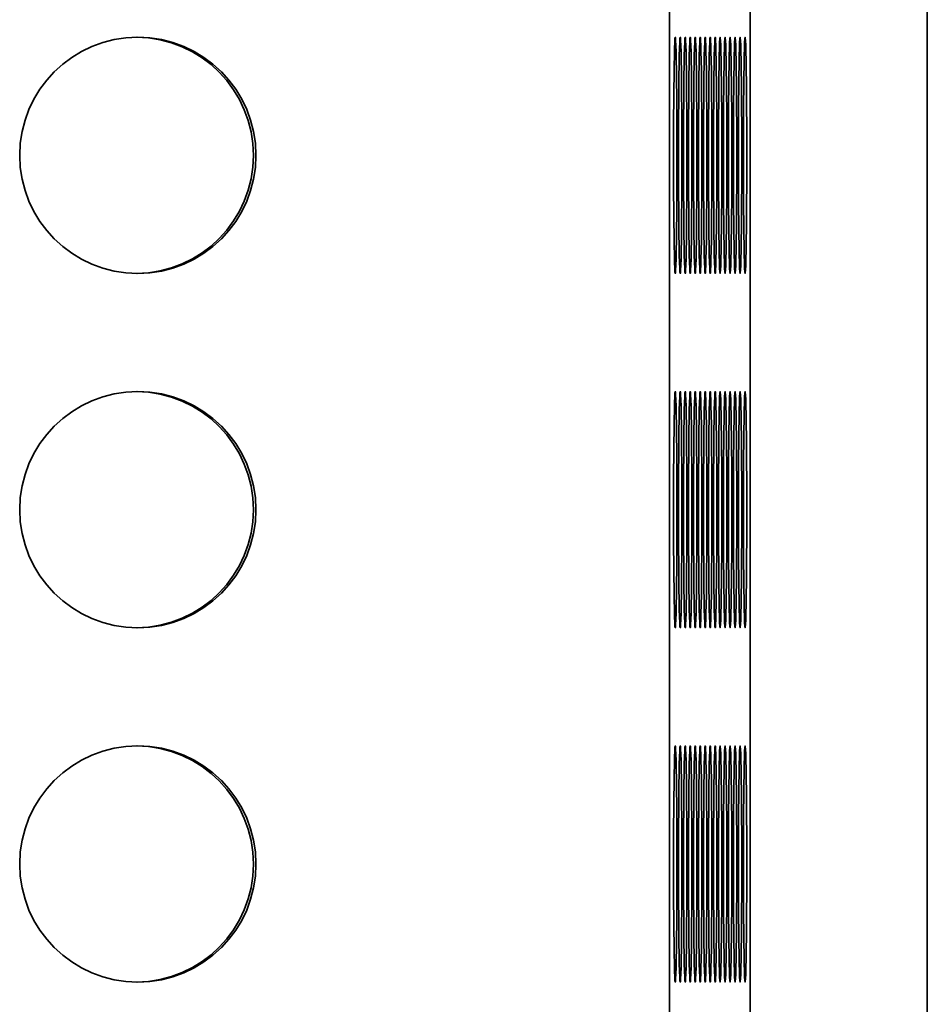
# Model space of a CAD drawing. Header units: millimetres. Extents: x 2945 to 26725, y -1082 to 16127.
# Tile 66 of 151: x 12357 to 12510, y 6736 to 6902. Entities that reach past the tile are written whole.
import ezdxf

# ---------------------------------------------------------------- set-up
doc = ezdxf.new("R2010")
doc.units = ezdxf.units.MM
doc.layers.add('几何体', color=7, linetype='Continuous', lineweight=35)

msp = doc.modelspace()

# ---------------------------------------------------------------- linework, layer by layer
at = {"layer": '几何体'}
for p, q in [((12466.751, 5259.352), (12466.751, 7659.352)), ((12480.412, 5259.352), (12480.412, 7659.352)), ((12510.409, 5259.352), (12510.409, 7659.352))]:
    msp.add_line(p, q, dxfattribs=at)
for points in [[(12468.019, 6879.352), (12468.016, 6882.017), (12468.009, 6884.635), (12467.996, 6887.159), (12467.979, 6889.544), (12467.958, 6891.747), (12467.933, 6893.728), (12467.904, 6895.453), (12467.872, 6896.891), (12467.838, 6898.015), (12467.802, 6898.807), (12467.765, 6899.251), (12467.728, 6899.34), (12467.69, 6899.073), (12467.653, 6898.454), (12467.618, 6897.493), (12467.585, 6896.209), (12467.555, 6894.625), (12467.528, 6892.767), (12467.505, 6890.67), (12467.486, 6888.372), (12467.471, 6885.912), (12467.461, 6883.335), (12467.456, 6880.687), (12467.456, 6878.016), (12467.461, 6875.368), (12467.471, 6872.791), (12467.486, 6870.331), (12467.505, 6868.033), (12467.528, 6865.936), (12467.555, 6864.078), (12467.585, 6862.494), (12467.618, 6861.21), (12467.653, 6860.249), (12467.69, 6859.63), (12467.728, 6859.363), (12467.765, 6859.452), (12467.802, 6859.896), (12467.838, 6860.688), (12467.872, 6861.813), (12467.904, 6863.25), (12467.933, 6864.975), (12467.958, 6866.957), (12467.979, 6869.159), (12467.996, 6871.544), (12468.009, 6874.068), (12468.016, 6876.686), (12468.019, 6879.352)], [(12468.864, 6879.352), (12468.861, 6882.017), (12468.854, 6884.635), (12468.841, 6887.159), (12468.824, 6889.544), (12468.803, 6891.747), (12468.778, 6893.728), (12468.749, 6895.453), (12468.717, 6896.891), (12468.683, 6898.015), (12468.647, 6898.807), (12468.61, 6899.251), (12468.573, 6899.34), (12468.535, 6899.073), (12468.498, 6898.454), (12468.463, 6897.493), (12468.43, 6896.209), (12468.4, 6894.625), (12468.373, 6892.767), (12468.35, 6890.67), (12468.331, 6888.372), (12468.316, 6885.912), (12468.306, 6883.335), (12468.301, 6880.687), (12468.301, 6878.016), (12468.306, 6875.368), (12468.316, 6872.791), (12468.331, 6870.331), (12468.35, 6868.033), (12468.373, 6865.936), (12468.4, 6864.078), (12468.43, 6862.494), (12468.463, 6861.21), (12468.498, 6860.249), (12468.535, 6859.63), (12468.573, 6859.363), (12468.61, 6859.452), (12468.647, 6859.896), (12468.683, 6860.688), (12468.717, 6861.813), (12468.749, 6863.25), (12468.778, 6864.975), (12468.803, 6866.957), (12468.824, 6869.159), (12468.841, 6871.544), (12468.854, 6874.068), (12468.861, 6876.686), (12468.864, 6879.352)], [(12469.709, 6879.352), (12469.706, 6882.017), (12469.699, 6884.635), (12469.686, 6887.159), (12469.669, 6889.544), (12469.648, 6891.747), (12469.623, 6893.728), (12469.594, 6895.453), (12469.562, 6896.891), (12469.528, 6898.015), (12469.492, 6898.807), (12469.455, 6899.251), (12469.418, 6899.34), (12469.38, 6899.073), (12469.343, 6898.454), (12469.308, 6897.493), (12469.275, 6896.209), (12469.245, 6894.625), (12469.218, 6892.767), (12469.195, 6890.67), (12469.176, 6888.372), (12469.161, 6885.912), (12469.151, 6883.335), (12469.146, 6880.687), (12469.146, 6878.016), (12469.151, 6875.368), (12469.161, 6872.791), (12469.176, 6870.331), (12469.195, 6868.033), (12469.218, 6865.936), (12469.245, 6864.078), (12469.275, 6862.494), (12469.308, 6861.21), (12469.343, 6860.249), (12469.38, 6859.63), (12469.418, 6859.363), (12469.455, 6859.452), (12469.492, 6859.896), (12469.528, 6860.688), (12469.562, 6861.813), (12469.594, 6863.25), (12469.623, 6864.975), (12469.648, 6866.957), (12469.669, 6869.159), (12469.686, 6871.544), (12469.699, 6874.068), (12469.706, 6876.686), (12469.709, 6879.352)], [(12470.554, 6879.352), (12470.551, 6882.017), (12470.544, 6884.635), (12470.531, 6887.159), (12470.514, 6889.544), (12470.493, 6891.747), (12470.468, 6893.728), (12470.439, 6895.453), (12470.407, 6896.891), (12470.373, 6898.015), (12470.337, 6898.807), (12470.3, 6899.251), (12470.263, 6899.34), (12470.225, 6899.073), (12470.188, 6898.454), (12470.153, 6897.493), (12470.12, 6896.209), (12470.09, 6894.625), (12470.063, 6892.767), (12470.04, 6890.67), (12470.021, 6888.372), (12470.006, 6885.912), (12469.996, 6883.335), (12469.991, 6880.687), (12469.991, 6878.016), (12469.996, 6875.368), (12470.006, 6872.791), (12470.021, 6870.331), (12470.04, 6868.033), (12470.063, 6865.936), (12470.09, 6864.078), (12470.12, 6862.494), (12470.153, 6861.21), (12470.188, 6860.249), (12470.225, 6859.63), (12470.263, 6859.363), (12470.3, 6859.452), (12470.337, 6859.896), (12470.373, 6860.688), (12470.407, 6861.813), (12470.439, 6863.25), (12470.468, 6864.975), (12470.493, 6866.957), (12470.514, 6869.159), (12470.531, 6871.544), (12470.544, 6874.068), (12470.551, 6876.686), (12470.554, 6879.352)], [(12471.399, 6879.352), (12471.396, 6882.017), (12471.389, 6884.635), (12471.376, 6887.159), (12471.359, 6889.544), (12471.338, 6891.747), (12471.313, 6893.728), (12471.284, 6895.453), (12471.252, 6896.891), (12471.218, 6898.015), (12471.182, 6898.807), (12471.145, 6899.251), (12471.107, 6899.34), (12471.07, 6899.073), (12471.033, 6898.454), (12470.998, 6897.493), (12470.965, 6896.209), (12470.935, 6894.625), (12470.908, 6892.767), (12470.885, 6890.67), (12470.866, 6888.372), (12470.851, 6885.912), (12470.841, 6883.335), (12470.836, 6880.687), (12470.836, 6878.016), (12470.841, 6875.368), (12470.851, 6872.791), (12470.866, 6870.331), (12470.885, 6868.033), (12470.908, 6865.936), (12470.935, 6864.078), (12470.965, 6862.494), (12470.998, 6861.21), (12471.033, 6860.249), (12471.07, 6859.63), (12471.107, 6859.363), (12471.145, 6859.452), (12471.182, 6859.896), (12471.218, 6860.688), (12471.252, 6861.813), (12471.284, 6863.25), (12471.313, 6864.975), (12471.338, 6866.957), (12471.359, 6869.159), (12471.376, 6871.544), (12471.389, 6874.068), (12471.396, 6876.686), (12471.399, 6879.352)], [(12472.244, 6879.352), (12472.241, 6882.017), (12472.234, 6884.635), (12472.221, 6887.159), (12472.204, 6889.544), (12472.183, 6891.747), (12472.158, 6893.728), (12472.129, 6895.453), (12472.097, 6896.891), (12472.063, 6898.015), (12472.027, 6898.807), (12471.99, 6899.251), (12471.952, 6899.34), (12471.915, 6899.073), (12471.878, 6898.454), (12471.843, 6897.493), (12471.81, 6896.209), (12471.78, 6894.625), (12471.753, 6892.767), (12471.73, 6890.67), (12471.711, 6888.372), (12471.696, 6885.912), (12471.686, 6883.335), (12471.681, 6880.687), (12471.681, 6878.016), (12471.686, 6875.368), (12471.696, 6872.791), (12471.711, 6870.331), (12471.73, 6868.033), (12471.753, 6865.936), (12471.78, 6864.078), (12471.81, 6862.494), (12471.843, 6861.21), (12471.878, 6860.249), (12471.915, 6859.63), (12471.952, 6859.363), (12471.99, 6859.452), (12472.027, 6859.896), (12472.063, 6860.688), (12472.097, 6861.813), (12472.129, 6863.25), (12472.158, 6864.975), (12472.183, 6866.957), (12472.204, 6869.159), (12472.221, 6871.544), (12472.234, 6874.068), (12472.241, 6876.686), (12472.244, 6879.352)], [(12473.089, 6879.352), (12473.086, 6882.017), (12473.079, 6884.635), (12473.066, 6887.159), (12473.049, 6889.544), (12473.028, 6891.747), (12473.003, 6893.728), (12472.974, 6895.453), (12472.942, 6896.891), (12472.908, 6898.015), (12472.872, 6898.807), (12472.835, 6899.251), (12472.797, 6899.34), (12472.76, 6899.073), (12472.723, 6898.454), (12472.688, 6897.493), (12472.655, 6896.209), (12472.625, 6894.625), (12472.598, 6892.767), (12472.575, 6890.67), (12472.556, 6888.372), (12472.541, 6885.912), (12472.531, 6883.335), (12472.526, 6880.687), (12472.526, 6878.016), (12472.531, 6875.368), (12472.541, 6872.791), (12472.556, 6870.331), (12472.575, 6868.033), (12472.598, 6865.936), (12472.625, 6864.078), (12472.655, 6862.494), (12472.688, 6861.21), (12472.723, 6860.249), (12472.76, 6859.63), (12472.797, 6859.363), (12472.835, 6859.452), (12472.872, 6859.896), (12472.908, 6860.688), (12472.942, 6861.813), (12472.974, 6863.25), (12473.003, 6864.975), (12473.028, 6866.957), (12473.049, 6869.159), (12473.066, 6871.544), (12473.079, 6874.068), (12473.086, 6876.686), (12473.089, 6879.352)], [(12473.934, 6879.352), (12473.931, 6882.017), (12473.924, 6884.635), (12473.911, 6887.159), (12473.894, 6889.544), (12473.873, 6891.747), (12473.848, 6893.728), (12473.819, 6895.453), (12473.787, 6896.891), (12473.753, 6898.015), (12473.717, 6898.807), (12473.68, 6899.251), (12473.642, 6899.34), (12473.605, 6899.073), (12473.568, 6898.454), (12473.533, 6897.493), (12473.5, 6896.209), (12473.47, 6894.625), (12473.443, 6892.767), (12473.42, 6890.67), (12473.401, 6888.372), (12473.386, 6885.912), (12473.376, 6883.335), (12473.371, 6880.687), (12473.371, 6878.016), (12473.376, 6875.368), (12473.386, 6872.791), (12473.401, 6870.331), (12473.42, 6868.033), (12473.443, 6865.936), (12473.47, 6864.078), (12473.5, 6862.494), (12473.533, 6861.21), (12473.568, 6860.249), (12473.605, 6859.63), (12473.642, 6859.363), (12473.68, 6859.452), (12473.717, 6859.896), (12473.753, 6860.688), (12473.787, 6861.813), (12473.819, 6863.25), (12473.848, 6864.975), (12473.873, 6866.957), (12473.894, 6869.159), (12473.911, 6871.544), (12473.924, 6874.068), (12473.931, 6876.686), (12473.934, 6879.352)], [(12474.779, 6879.352), (12474.776, 6882.017), (12474.769, 6884.635), (12474.756, 6887.159), (12474.739, 6889.544), (12474.718, 6891.747), (12474.693, 6893.728), (12474.664, 6895.453), (12474.632, 6896.891), (12474.598, 6898.015), (12474.562, 6898.807), (12474.525, 6899.251), (12474.487, 6899.34), (12474.45, 6899.073), (12474.413, 6898.454), (12474.378, 6897.493), (12474.345, 6896.209), (12474.315, 6894.625), (12474.288, 6892.767), (12474.265, 6890.67), (12474.246, 6888.372), (12474.231, 6885.912), (12474.221, 6883.335), (12474.216, 6880.687), (12474.216, 6878.016), (12474.221, 6875.368), (12474.231, 6872.791), (12474.246, 6870.331), (12474.265, 6868.033), (12474.288, 6865.936), (12474.315, 6864.078), (12474.345, 6862.494), (12474.378, 6861.21), (12474.413, 6860.249), (12474.45, 6859.63), (12474.487, 6859.363), (12474.525, 6859.452), (12474.562, 6859.896), (12474.598, 6860.688), (12474.632, 6861.813), (12474.664, 6863.25), (12474.693, 6864.975), (12474.718, 6866.957), (12474.739, 6869.159), (12474.756, 6871.544), (12474.769, 6874.068), (12474.776, 6876.686), (12474.779, 6879.352)], [(12475.624, 6879.352), (12475.621, 6882.017), (12475.614, 6884.635), (12475.601, 6887.159), (12475.584, 6889.544), (12475.563, 6891.747), (12475.538, 6893.728), (12475.509, 6895.453), (12475.477, 6896.891), (12475.443, 6898.015), (12475.407, 6898.807), (12475.37, 6899.251), (12475.332, 6899.34), (12475.295, 6899.073), (12475.258, 6898.454), (12475.223, 6897.493), (12475.19, 6896.209), (12475.16, 6894.625), (12475.133, 6892.767), (12475.11, 6890.67), (12475.09, 6888.372), (12475.076, 6885.912), (12475.066, 6883.335), (12475.061, 6880.687), (12475.061, 6878.016), (12475.066, 6875.368), (12475.076, 6872.791), (12475.09, 6870.331), (12475.11, 6868.033), (12475.133, 6865.936), (12475.16, 6864.078), (12475.19, 6862.494), (12475.223, 6861.21), (12475.258, 6860.249), (12475.295, 6859.63), (12475.332, 6859.363), (12475.37, 6859.452), (12475.407, 6859.896), (12475.443, 6860.688), (12475.477, 6861.813), (12475.509, 6863.25), (12475.538, 6864.975), (12475.563, 6866.957), (12475.584, 6869.159), (12475.601, 6871.544), (12475.614, 6874.068), (12475.621, 6876.686), (12475.624, 6879.352)], [(12476.469, 6879.352), (12476.466, 6882.017), (12476.459, 6884.635), (12476.446, 6887.159), (12476.429, 6889.544), (12476.408, 6891.747), (12476.383, 6893.728), (12476.354, 6895.453), (12476.322, 6896.891), (12476.288, 6898.015), (12476.252, 6898.807), (12476.215, 6899.251), (12476.177, 6899.34), (12476.14, 6899.073), (12476.103, 6898.454), (12476.068, 6897.493), (12476.035, 6896.209), (12476.005, 6894.625), (12475.978, 6892.767), (12475.955, 6890.67), (12475.935, 6888.372), (12475.921, 6885.912), (12475.911, 6883.335), (12475.906, 6880.687), (12475.906, 6878.016), (12475.911, 6875.368), (12475.921, 6872.791), (12475.935, 6870.331), (12475.955, 6868.033), (12475.978, 6865.936), (12476.005, 6864.078), (12476.035, 6862.494), (12476.068, 6861.21), (12476.103, 6860.249), (12476.14, 6859.63), (12476.177, 6859.363), (12476.215, 6859.452), (12476.252, 6859.896), (12476.288, 6860.688), (12476.322, 6861.813), (12476.354, 6863.25), (12476.383, 6864.975), (12476.408, 6866.957), (12476.429, 6869.159), (12476.446, 6871.544), (12476.459, 6874.068), (12476.466, 6876.686), (12476.469, 6879.352)], [(12477.314, 6879.352), (12477.311, 6882.017), (12477.304, 6884.635), (12477.291, 6887.159), (12477.274, 6889.544), (12477.253, 6891.747), (12477.228, 6893.728), (12477.199, 6895.453), (12477.167, 6896.891), (12477.133, 6898.015), (12477.097, 6898.807), (12477.06, 6899.251), (12477.022, 6899.34), (12476.985, 6899.073), (12476.948, 6898.454), (12476.913, 6897.493), (12476.88, 6896.209), (12476.85, 6894.625), (12476.823, 6892.767), (12476.8, 6890.67), (12476.78, 6888.372), (12476.766, 6885.912), (12476.756, 6883.335), (12476.751, 6880.687), (12476.751, 6878.016), (12476.756, 6875.368), (12476.766, 6872.791), (12476.78, 6870.331), (12476.8, 6868.033), (12476.823, 6865.936), (12476.85, 6864.078), (12476.88, 6862.494), (12476.913, 6861.21), (12476.948, 6860.249), (12476.985, 6859.63), (12477.022, 6859.363), (12477.06, 6859.452), (12477.097, 6859.896), (12477.133, 6860.688), (12477.167, 6861.813), (12477.199, 6863.25), (12477.228, 6864.975), (12477.253, 6866.957), (12477.274, 6869.159), (12477.291, 6871.544), (12477.304, 6874.068), (12477.311, 6876.686), (12477.314, 6879.352)], [(12478.159, 6879.352), (12478.156, 6882.017), (12478.149, 6884.635), (12478.136, 6887.159), (12478.119, 6889.544), (12478.098, 6891.747), (12478.073, 6893.728), (12478.044, 6895.453), (12478.012, 6896.891), (12477.978, 6898.015), (12477.942, 6898.807), (12477.905, 6899.251), (12477.867, 6899.34), (12477.83, 6899.073), (12477.793, 6898.454), (12477.758, 6897.493), (12477.725, 6896.209), (12477.695, 6894.625), (12477.668, 6892.767), (12477.645, 6890.67), (12477.625, 6888.372), (12477.611, 6885.912), (12477.601, 6883.335), (12477.596, 6880.687), (12477.596, 6878.016), (12477.601, 6875.368), (12477.611, 6872.791), (12477.625, 6870.331), (12477.645, 6868.033), (12477.668, 6865.936), (12477.695, 6864.078), (12477.725, 6862.494), (12477.758, 6861.21), (12477.793, 6860.249), (12477.83, 6859.63), (12477.867, 6859.363), (12477.905, 6859.452), (12477.942, 6859.896), (12477.978, 6860.688), (12478.012, 6861.813), (12478.044, 6863.25), (12478.073, 6864.975), (12478.098, 6866.957), (12478.119, 6869.159), (12478.136, 6871.544), (12478.149, 6874.068), (12478.156, 6876.686), (12478.159, 6879.352)], [(12479.004, 6879.352), (12479.001, 6882.017), (12478.994, 6884.635), (12478.981, 6887.159), (12478.964, 6889.544), (12478.943, 6891.747), (12478.918, 6893.728), (12478.889, 6895.453), (12478.857, 6896.891), (12478.823, 6898.015), (12478.787, 6898.807), (12478.75, 6899.251), (12478.712, 6899.34), (12478.675, 6899.073), (12478.638, 6898.454), (12478.603, 6897.493), (12478.57, 6896.209), (12478.54, 6894.625), (12478.513, 6892.767), (12478.49, 6890.67), (12478.47, 6888.372), (12478.456, 6885.912), (12478.446, 6883.335), (12478.441, 6880.687), (12478.441, 6878.016), (12478.446, 6875.368), (12478.456, 6872.791), (12478.47, 6870.331), (12478.49, 6868.033), (12478.513, 6865.936), (12478.54, 6864.078), (12478.57, 6862.494), (12478.603, 6861.21), (12478.638, 6860.249), (12478.675, 6859.63), (12478.712, 6859.363), (12478.75, 6859.452), (12478.787, 6859.896), (12478.823, 6860.688), (12478.857, 6861.813), (12478.889, 6863.25), (12478.918, 6864.975), (12478.943, 6866.957), (12478.964, 6869.159), (12478.981, 6871.544), (12478.994, 6874.068), (12479.001, 6876.686), (12479.004, 6879.352)], [(12479.849, 6879.352), (12479.846, 6882.017), (12479.839, 6884.635), (12479.826, 6887.159), (12479.809, 6889.544), (12479.788, 6891.747), (12479.763, 6893.728), (12479.734, 6895.453), (12479.702, 6896.891), (12479.668, 6898.015), (12479.632, 6898.807), (12479.595, 6899.251), (12479.557, 6899.34), (12479.52, 6899.073), (12479.483, 6898.454), (12479.448, 6897.493), (12479.415, 6896.209), (12479.385, 6894.625), (12479.358, 6892.767), (12479.335, 6890.67), (12479.315, 6888.372), (12479.301, 6885.912), (12479.291, 6883.335), (12479.286, 6880.687), (12479.286, 6878.016), (12479.291, 6875.368), (12479.301, 6872.791), (12479.315, 6870.331), (12479.335, 6868.033), (12479.358, 6865.936), (12479.385, 6864.078), (12479.415, 6862.494), (12479.448, 6861.21), (12479.483, 6860.249), (12479.52, 6859.63), (12479.557, 6859.363), (12479.595, 6859.452), (12479.632, 6859.896), (12479.668, 6860.688), (12479.702, 6861.813), (12479.734, 6863.25), (12479.763, 6864.975), (12479.788, 6866.957), (12479.809, 6869.159), (12479.826, 6871.544), (12479.839, 6874.068), (12479.846, 6876.686), (12479.849, 6879.352)], [(12468.019, 6819.352), (12468.016, 6822.017), (12468.009, 6824.635), (12467.996, 6827.159), (12467.979, 6829.544), (12467.958, 6831.747), (12467.933, 6833.728), (12467.904, 6835.453), (12467.872, 6836.891), (12467.838, 6838.015), (12467.802, 6838.807), (12467.765, 6839.251), (12467.728, 6839.34), (12467.69, 6839.073), (12467.653, 6838.454), (12467.618, 6837.493), (12467.585, 6836.209), (12467.555, 6834.625), (12467.528, 6832.767), (12467.505, 6830.67), (12467.486, 6828.372), (12467.471, 6825.912), (12467.461, 6823.335), (12467.456, 6820.687), (12467.456, 6818.016), (12467.461, 6815.368), (12467.471, 6812.791), (12467.486, 6810.331), (12467.505, 6808.033), (12467.528, 6805.936), (12467.555, 6804.078), (12467.585, 6802.494), (12467.618, 6801.21), (12467.653, 6800.249), (12467.69, 6799.63), (12467.728, 6799.363), (12467.765, 6799.452), (12467.802, 6799.896), (12467.838, 6800.688), (12467.872, 6801.813), (12467.904, 6803.25), (12467.933, 6804.975), (12467.958, 6806.957), (12467.979, 6809.159), (12467.996, 6811.544), (12468.009, 6814.068), (12468.016, 6816.686), (12468.019, 6819.352)], [(12468.864, 6819.352), (12468.861, 6822.017), (12468.854, 6824.635), (12468.841, 6827.159), (12468.824, 6829.544), (12468.803, 6831.747), (12468.778, 6833.728), (12468.749, 6835.453), (12468.717, 6836.891), (12468.683, 6838.015), (12468.647, 6838.807), (12468.61, 6839.251), (12468.573, 6839.34), (12468.535, 6839.073), (12468.498, 6838.454), (12468.463, 6837.493), (12468.43, 6836.209), (12468.4, 6834.625), (12468.373, 6832.767), (12468.35, 6830.67), (12468.331, 6828.372), (12468.316, 6825.912), (12468.306, 6823.335), (12468.301, 6820.687), (12468.301, 6818.016), (12468.306, 6815.368), (12468.316, 6812.791), (12468.331, 6810.331), (12468.35, 6808.033), (12468.373, 6805.936), (12468.4, 6804.078), (12468.43, 6802.494), (12468.463, 6801.21), (12468.498, 6800.249), (12468.535, 6799.63), (12468.573, 6799.363), (12468.61, 6799.452), (12468.647, 6799.896), (12468.683, 6800.688), (12468.717, 6801.813), (12468.749, 6803.25), (12468.778, 6804.975), (12468.803, 6806.957), (12468.824, 6809.159), (12468.841, 6811.544), (12468.854, 6814.068), (12468.861, 6816.686), (12468.864, 6819.352)], [(12469.709, 6819.352), (12469.706, 6822.017), (12469.699, 6824.635), (12469.686, 6827.159), (12469.669, 6829.544), (12469.648, 6831.747), (12469.623, 6833.728), (12469.594, 6835.453), (12469.562, 6836.891), (12469.528, 6838.015), (12469.492, 6838.807), (12469.455, 6839.251), (12469.418, 6839.34), (12469.38, 6839.073), (12469.343, 6838.454), (12469.308, 6837.493), (12469.275, 6836.209), (12469.245, 6834.625), (12469.218, 6832.767), (12469.195, 6830.67), (12469.176, 6828.372), (12469.161, 6825.912), (12469.151, 6823.335), (12469.146, 6820.687), (12469.146, 6818.016), (12469.151, 6815.368), (12469.161, 6812.791), (12469.176, 6810.331), (12469.195, 6808.033), (12469.218, 6805.936), (12469.245, 6804.078), (12469.275, 6802.494), (12469.308, 6801.21), (12469.343, 6800.249), (12469.38, 6799.63), (12469.418, 6799.363), (12469.455, 6799.452), (12469.492, 6799.896), (12469.528, 6800.688), (12469.562, 6801.813), (12469.594, 6803.25), (12469.623, 6804.975), (12469.648, 6806.957), (12469.669, 6809.159), (12469.686, 6811.544), (12469.699, 6814.068), (12469.706, 6816.686), (12469.709, 6819.352)], [(12470.554, 6819.352), (12470.551, 6822.017), (12470.544, 6824.635), (12470.531, 6827.159), (12470.514, 6829.544), (12470.493, 6831.747), (12470.468, 6833.728), (12470.439, 6835.453), (12470.407, 6836.891), (12470.373, 6838.015), (12470.337, 6838.807), (12470.3, 6839.251), (12470.263, 6839.34), (12470.225, 6839.073), (12470.188, 6838.454), (12470.153, 6837.493), (12470.12, 6836.209), (12470.09, 6834.625), (12470.063, 6832.767), (12470.04, 6830.67), (12470.021, 6828.372), (12470.006, 6825.912), (12469.996, 6823.335), (12469.991, 6820.687), (12469.991, 6818.016), (12469.996, 6815.368), (12470.006, 6812.791), (12470.021, 6810.331), (12470.04, 6808.033), (12470.063, 6805.936), (12470.09, 6804.078), (12470.12, 6802.494), (12470.153, 6801.21), (12470.188, 6800.249), (12470.225, 6799.63), (12470.263, 6799.363), (12470.3, 6799.452), (12470.337, 6799.896), (12470.373, 6800.688), (12470.407, 6801.813), (12470.439, 6803.25), (12470.468, 6804.975), (12470.493, 6806.957), (12470.514, 6809.159), (12470.531, 6811.544), (12470.544, 6814.068), (12470.551, 6816.686), (12470.554, 6819.352)], [(12471.399, 6819.352), (12471.396, 6822.017), (12471.389, 6824.635), (12471.376, 6827.159), (12471.359, 6829.544), (12471.338, 6831.747), (12471.313, 6833.728), (12471.284, 6835.453), (12471.252, 6836.891), (12471.218, 6838.015), (12471.182, 6838.807), (12471.145, 6839.251), (12471.107, 6839.34), (12471.07, 6839.073), (12471.033, 6838.454), (12470.998, 6837.493), (12470.965, 6836.209), (12470.935, 6834.625), (12470.908, 6832.767), (12470.885, 6830.67), (12470.866, 6828.372), (12470.851, 6825.912), (12470.841, 6823.335), (12470.836, 6820.687), (12470.836, 6818.016), (12470.841, 6815.368), (12470.851, 6812.791), (12470.866, 6810.331), (12470.885, 6808.033), (12470.908, 6805.936), (12470.935, 6804.078), (12470.965, 6802.494), (12470.998, 6801.21), (12471.033, 6800.249), (12471.07, 6799.63), (12471.107, 6799.363), (12471.145, 6799.452), (12471.182, 6799.896), (12471.218, 6800.688), (12471.252, 6801.813), (12471.284, 6803.25), (12471.313, 6804.975), (12471.338, 6806.957), (12471.359, 6809.159), (12471.376, 6811.544), (12471.389, 6814.068), (12471.396, 6816.686), (12471.399, 6819.352)], [(12472.244, 6819.352), (12472.241, 6822.017), (12472.234, 6824.635), (12472.221, 6827.159), (12472.204, 6829.544), (12472.183, 6831.747), (12472.158, 6833.728), (12472.129, 6835.453), (12472.097, 6836.891), (12472.063, 6838.015), (12472.027, 6838.807), (12471.99, 6839.251), (12471.952, 6839.34), (12471.915, 6839.073), (12471.878, 6838.454), (12471.843, 6837.493), (12471.81, 6836.209), (12471.78, 6834.625), (12471.753, 6832.767), (12471.73, 6830.67), (12471.711, 6828.372), (12471.696, 6825.912), (12471.686, 6823.335), (12471.681, 6820.687), (12471.681, 6818.016), (12471.686, 6815.368), (12471.696, 6812.791), (12471.711, 6810.331), (12471.73, 6808.033), (12471.753, 6805.936), (12471.78, 6804.078), (12471.81, 6802.494), (12471.843, 6801.21), (12471.878, 6800.249), (12471.915, 6799.63), (12471.952, 6799.363), (12471.99, 6799.452), (12472.027, 6799.896), (12472.063, 6800.688), (12472.097, 6801.813), (12472.129, 6803.25), (12472.158, 6804.975), (12472.183, 6806.957), (12472.204, 6809.159), (12472.221, 6811.544), (12472.234, 6814.068), (12472.241, 6816.686), (12472.244, 6819.352)], [(12473.089, 6819.352), (12473.086, 6822.017), (12473.079, 6824.635), (12473.066, 6827.159), (12473.049, 6829.544), (12473.028, 6831.747), (12473.003, 6833.728), (12472.974, 6835.453), (12472.942, 6836.891), (12472.908, 6838.015), (12472.872, 6838.807), (12472.835, 6839.251), (12472.797, 6839.34), (12472.76, 6839.073), (12472.723, 6838.454), (12472.688, 6837.493), (12472.655, 6836.209), (12472.625, 6834.625), (12472.598, 6832.767), (12472.575, 6830.67), (12472.556, 6828.372), (12472.541, 6825.912), (12472.531, 6823.335), (12472.526, 6820.687), (12472.526, 6818.016), (12472.531, 6815.368), (12472.541, 6812.791), (12472.556, 6810.331), (12472.575, 6808.033), (12472.598, 6805.936), (12472.625, 6804.078), (12472.655, 6802.494), (12472.688, 6801.21), (12472.723, 6800.249), (12472.76, 6799.63), (12472.797, 6799.363), (12472.835, 6799.452), (12472.872, 6799.896), (12472.908, 6800.688), (12472.942, 6801.813), (12472.974, 6803.25), (12473.003, 6804.975), (12473.028, 6806.957), (12473.049, 6809.159), (12473.066, 6811.544), (12473.079, 6814.068), (12473.086, 6816.686), (12473.089, 6819.352)], [(12473.934, 6819.352), (12473.931, 6822.017), (12473.924, 6824.635), (12473.911, 6827.159), (12473.894, 6829.544), (12473.873, 6831.747), (12473.848, 6833.728), (12473.819, 6835.453), (12473.787, 6836.891), (12473.753, 6838.015), (12473.717, 6838.807), (12473.68, 6839.251), (12473.642, 6839.34), (12473.605, 6839.073), (12473.568, 6838.454), (12473.533, 6837.493), (12473.5, 6836.209), (12473.47, 6834.625), (12473.443, 6832.767), (12473.42, 6830.67), (12473.401, 6828.372), (12473.386, 6825.912), (12473.376, 6823.335), (12473.371, 6820.687), (12473.371, 6818.016), (12473.376, 6815.368), (12473.386, 6812.791), (12473.401, 6810.331), (12473.42, 6808.033), (12473.443, 6805.936), (12473.47, 6804.078), (12473.5, 6802.494), (12473.533, 6801.21), (12473.568, 6800.249), (12473.605, 6799.63), (12473.642, 6799.363), (12473.68, 6799.452), (12473.717, 6799.896), (12473.753, 6800.688), (12473.787, 6801.813), (12473.819, 6803.25), (12473.848, 6804.975), (12473.873, 6806.957), (12473.894, 6809.159), (12473.911, 6811.544), (12473.924, 6814.068), (12473.931, 6816.686), (12473.934, 6819.352)], [(12474.779, 6819.352), (12474.776, 6822.017), (12474.769, 6824.635), (12474.756, 6827.159), (12474.739, 6829.544), (12474.718, 6831.747), (12474.693, 6833.728), (12474.664, 6835.453), (12474.632, 6836.891), (12474.598, 6838.015), (12474.562, 6838.807), (12474.525, 6839.251), (12474.487, 6839.34), (12474.45, 6839.073), (12474.413, 6838.454), (12474.378, 6837.493), (12474.345, 6836.209), (12474.315, 6834.625), (12474.288, 6832.767), (12474.265, 6830.67), (12474.246, 6828.372), (12474.231, 6825.912), (12474.221, 6823.335), (12474.216, 6820.687), (12474.216, 6818.016), (12474.221, 6815.368), (12474.231, 6812.791), (12474.246, 6810.331), (12474.265, 6808.033), (12474.288, 6805.936), (12474.315, 6804.078), (12474.345, 6802.494), (12474.378, 6801.21), (12474.413, 6800.249), (12474.45, 6799.63), (12474.487, 6799.363), (12474.525, 6799.452), (12474.562, 6799.896), (12474.598, 6800.688), (12474.632, 6801.813), (12474.664, 6803.25), (12474.693, 6804.975), (12474.718, 6806.957), (12474.739, 6809.159), (12474.756, 6811.544), (12474.769, 6814.068), (12474.776, 6816.686), (12474.779, 6819.352)], [(12475.624, 6819.352), (12475.621, 6822.017), (12475.614, 6824.635), (12475.601, 6827.159), (12475.584, 6829.544), (12475.563, 6831.747), (12475.538, 6833.728), (12475.509, 6835.453), (12475.477, 6836.891), (12475.443, 6838.015), (12475.407, 6838.807), (12475.37, 6839.251), (12475.332, 6839.34), (12475.295, 6839.073), (12475.258, 6838.454), (12475.223, 6837.493), (12475.19, 6836.209), (12475.16, 6834.625), (12475.133, 6832.767), (12475.11, 6830.67), (12475.09, 6828.372), (12475.076, 6825.912), (12475.066, 6823.335), (12475.061, 6820.687), (12475.061, 6818.016), (12475.066, 6815.368), (12475.076, 6812.791), (12475.09, 6810.331), (12475.11, 6808.033), (12475.133, 6805.936), (12475.16, 6804.078), (12475.19, 6802.494), (12475.223, 6801.21), (12475.258, 6800.249), (12475.295, 6799.63), (12475.332, 6799.363), (12475.37, 6799.452), (12475.407, 6799.896), (12475.443, 6800.688), (12475.477, 6801.813), (12475.509, 6803.25), (12475.538, 6804.975), (12475.563, 6806.957), (12475.584, 6809.159), (12475.601, 6811.544), (12475.614, 6814.068), (12475.621, 6816.686), (12475.624, 6819.352)], [(12476.469, 6819.352), (12476.466, 6822.017), (12476.459, 6824.635), (12476.446, 6827.159), (12476.429, 6829.544), (12476.408, 6831.747), (12476.383, 6833.728), (12476.354, 6835.453), (12476.322, 6836.891), (12476.288, 6838.015), (12476.252, 6838.807), (12476.215, 6839.251), (12476.177, 6839.34), (12476.14, 6839.073), (12476.103, 6838.454), (12476.068, 6837.493), (12476.035, 6836.209), (12476.005, 6834.625), (12475.978, 6832.767), (12475.955, 6830.67), (12475.935, 6828.372), (12475.921, 6825.912), (12475.911, 6823.335), (12475.906, 6820.687), (12475.906, 6818.016), (12475.911, 6815.368), (12475.921, 6812.791), (12475.935, 6810.331), (12475.955, 6808.033), (12475.978, 6805.936), (12476.005, 6804.078), (12476.035, 6802.494), (12476.068, 6801.21), (12476.103, 6800.249), (12476.14, 6799.63), (12476.177, 6799.363), (12476.215, 6799.452), (12476.252, 6799.896), (12476.288, 6800.688), (12476.322, 6801.813), (12476.354, 6803.25), (12476.383, 6804.975), (12476.408, 6806.957), (12476.429, 6809.159), (12476.446, 6811.544), (12476.459, 6814.068), (12476.466, 6816.686), (12476.469, 6819.352)], [(12477.314, 6819.352), (12477.311, 6822.017), (12477.304, 6824.635), (12477.291, 6827.159), (12477.274, 6829.544), (12477.253, 6831.747), (12477.228, 6833.728), (12477.199, 6835.453), (12477.167, 6836.891), (12477.133, 6838.015), (12477.097, 6838.807), (12477.06, 6839.251), (12477.022, 6839.34), (12476.985, 6839.073), (12476.948, 6838.454), (12476.913, 6837.493), (12476.88, 6836.209), (12476.85, 6834.625), (12476.823, 6832.767), (12476.8, 6830.67), (12476.78, 6828.372), (12476.766, 6825.912), (12476.756, 6823.335), (12476.751, 6820.687), (12476.751, 6818.016), (12476.756, 6815.368), (12476.766, 6812.791), (12476.78, 6810.331), (12476.8, 6808.033), (12476.823, 6805.936), (12476.85, 6804.078), (12476.88, 6802.494), (12476.913, 6801.21), (12476.948, 6800.249), (12476.985, 6799.63), (12477.022, 6799.363), (12477.06, 6799.452), (12477.097, 6799.896), (12477.133, 6800.688), (12477.167, 6801.813), (12477.199, 6803.25), (12477.228, 6804.975), (12477.253, 6806.957), (12477.274, 6809.159), (12477.291, 6811.544), (12477.304, 6814.068), (12477.311, 6816.686), (12477.314, 6819.352)], [(12478.159, 6819.352), (12478.156, 6822.017), (12478.149, 6824.635), (12478.136, 6827.159), (12478.119, 6829.544), (12478.098, 6831.747), (12478.073, 6833.728), (12478.044, 6835.453), (12478.012, 6836.891), (12477.978, 6838.015), (12477.942, 6838.807), (12477.905, 6839.251), (12477.867, 6839.34), (12477.83, 6839.073), (12477.793, 6838.454), (12477.758, 6837.493), (12477.725, 6836.209), (12477.695, 6834.625), (12477.668, 6832.767), (12477.645, 6830.67), (12477.625, 6828.372), (12477.611, 6825.912), (12477.601, 6823.335), (12477.596, 6820.687), (12477.596, 6818.016), (12477.601, 6815.368), (12477.611, 6812.791), (12477.625, 6810.331), (12477.645, 6808.033), (12477.668, 6805.936), (12477.695, 6804.078), (12477.725, 6802.494), (12477.758, 6801.21), (12477.793, 6800.249), (12477.83, 6799.63), (12477.867, 6799.363), (12477.905, 6799.452), (12477.942, 6799.896), (12477.978, 6800.688), (12478.012, 6801.813), (12478.044, 6803.25), (12478.073, 6804.975), (12478.098, 6806.957), (12478.119, 6809.159), (12478.136, 6811.544), (12478.149, 6814.068), (12478.156, 6816.686), (12478.159, 6819.352)], [(12479.004, 6819.352), (12479.001, 6822.017), (12478.994, 6824.635), (12478.981, 6827.159), (12478.964, 6829.544), (12478.943, 6831.747), (12478.918, 6833.728), (12478.889, 6835.453), (12478.857, 6836.891), (12478.823, 6838.015), (12478.787, 6838.807), (12478.75, 6839.251), (12478.712, 6839.34), (12478.675, 6839.073), (12478.638, 6838.454), (12478.603, 6837.493), (12478.57, 6836.209), (12478.54, 6834.625), (12478.513, 6832.767), (12478.49, 6830.67), (12478.47, 6828.372), (12478.456, 6825.912), (12478.446, 6823.335), (12478.441, 6820.687), (12478.441, 6818.016), (12478.446, 6815.368), (12478.456, 6812.791), (12478.47, 6810.331), (12478.49, 6808.033), (12478.513, 6805.936), (12478.54, 6804.078), (12478.57, 6802.494), (12478.603, 6801.21), (12478.638, 6800.249), (12478.675, 6799.63), (12478.712, 6799.363), (12478.75, 6799.452), (12478.787, 6799.896), (12478.823, 6800.688), (12478.857, 6801.813), (12478.889, 6803.25), (12478.918, 6804.975), (12478.943, 6806.957), (12478.964, 6809.159), (12478.981, 6811.544), (12478.994, 6814.068), (12479.001, 6816.686), (12479.004, 6819.352)], [(12479.849, 6819.352), (12479.846, 6822.017), (12479.839, 6824.635), (12479.826, 6827.159), (12479.809, 6829.544), (12479.788, 6831.747), (12479.763, 6833.728), (12479.734, 6835.453), (12479.702, 6836.891), (12479.668, 6838.015), (12479.632, 6838.807), (12479.595, 6839.251), (12479.557, 6839.34), (12479.52, 6839.073), (12479.483, 6838.454), (12479.448, 6837.493), (12479.415, 6836.209), (12479.385, 6834.625), (12479.358, 6832.767), (12479.335, 6830.67), (12479.315, 6828.372), (12479.301, 6825.912), (12479.291, 6823.335), (12479.286, 6820.687), (12479.286, 6818.016), (12479.291, 6815.368), (12479.301, 6812.791), (12479.315, 6810.331), (12479.335, 6808.033), (12479.358, 6805.936), (12479.385, 6804.078), (12479.415, 6802.494), (12479.448, 6801.21), (12479.483, 6800.249), (12479.52, 6799.63), (12479.557, 6799.363), (12479.595, 6799.452), (12479.632, 6799.896), (12479.668, 6800.688), (12479.702, 6801.813), (12479.734, 6803.25), (12479.763, 6804.975), (12479.788, 6806.957), (12479.809, 6809.159), (12479.826, 6811.544), (12479.839, 6814.068), (12479.846, 6816.686), (12479.849, 6819.352)], [(12468.019, 6759.352), (12468.016, 6762.017), (12468.009, 6764.635), (12467.996, 6767.159), (12467.979, 6769.544), (12467.958, 6771.747), (12467.933, 6773.728), (12467.904, 6775.453), (12467.872, 6776.891), (12467.838, 6778.015), (12467.802, 6778.807), (12467.765, 6779.251), (12467.728, 6779.34), (12467.69, 6779.073), (12467.653, 6778.454), (12467.618, 6777.493), (12467.585, 6776.209), (12467.555, 6774.625), (12467.528, 6772.767), (12467.505, 6770.67), (12467.486, 6768.372), (12467.471, 6765.912), (12467.461, 6763.335), (12467.456, 6760.687), (12467.456, 6758.016), (12467.461, 6755.368), (12467.471, 6752.791), (12467.486, 6750.331), (12467.505, 6748.033), (12467.528, 6745.936), (12467.555, 6744.078), (12467.585, 6742.494), (12467.618, 6741.21), (12467.653, 6740.249), (12467.69, 6739.63), (12467.728, 6739.363), (12467.765, 6739.452), (12467.802, 6739.896), (12467.838, 6740.688), (12467.872, 6741.813), (12467.904, 6743.25), (12467.933, 6744.975), (12467.958, 6746.957), (12467.979, 6749.159), (12467.996, 6751.544), (12468.009, 6754.068), (12468.016, 6756.686), (12468.019, 6759.352)], [(12468.864, 6759.352), (12468.861, 6762.017), (12468.854, 6764.635), (12468.841, 6767.159), (12468.824, 6769.544), (12468.803, 6771.747), (12468.778, 6773.728), (12468.749, 6775.453), (12468.717, 6776.891), (12468.683, 6778.015), (12468.647, 6778.807), (12468.61, 6779.251), (12468.573, 6779.34), (12468.535, 6779.073), (12468.498, 6778.454), (12468.463, 6777.493), (12468.43, 6776.209), (12468.4, 6774.625), (12468.373, 6772.767), (12468.35, 6770.67), (12468.331, 6768.372), (12468.316, 6765.912), (12468.306, 6763.335), (12468.301, 6760.687), (12468.301, 6758.016), (12468.306, 6755.368), (12468.316, 6752.791), (12468.331, 6750.331), (12468.35, 6748.033), (12468.373, 6745.936), (12468.4, 6744.078), (12468.43, 6742.494), (12468.463, 6741.21), (12468.498, 6740.249), (12468.535, 6739.63), (12468.573, 6739.363), (12468.61, 6739.452), (12468.647, 6739.896), (12468.683, 6740.688), (12468.717, 6741.813), (12468.749, 6743.25), (12468.778, 6744.975), (12468.803, 6746.957), (12468.824, 6749.159), (12468.841, 6751.544), (12468.854, 6754.068), (12468.861, 6756.686), (12468.864, 6759.352)], [(12469.709, 6759.352), (12469.706, 6762.017), (12469.699, 6764.635), (12469.686, 6767.159), (12469.669, 6769.544), (12469.648, 6771.747), (12469.623, 6773.728), (12469.594, 6775.453), (12469.562, 6776.891), (12469.528, 6778.015), (12469.492, 6778.807), (12469.455, 6779.251), (12469.418, 6779.34), (12469.38, 6779.073), (12469.343, 6778.454), (12469.308, 6777.493), (12469.275, 6776.209), (12469.245, 6774.625), (12469.218, 6772.767), (12469.195, 6770.67), (12469.176, 6768.372), (12469.161, 6765.912), (12469.151, 6763.335), (12469.146, 6760.687), (12469.146, 6758.016), (12469.151, 6755.368), (12469.161, 6752.791), (12469.176, 6750.331), (12469.195, 6748.033), (12469.218, 6745.936), (12469.245, 6744.078), (12469.275, 6742.494), (12469.308, 6741.21), (12469.343, 6740.249), (12469.38, 6739.63), (12469.418, 6739.363), (12469.455, 6739.452), (12469.492, 6739.896), (12469.528, 6740.688), (12469.562, 6741.813), (12469.594, 6743.25), (12469.623, 6744.975), (12469.648, 6746.957), (12469.669, 6749.159), (12469.686, 6751.544), (12469.699, 6754.068), (12469.706, 6756.686), (12469.709, 6759.352)], [(12470.554, 6759.352), (12470.551, 6762.017), (12470.544, 6764.635), (12470.531, 6767.159), (12470.514, 6769.544), (12470.493, 6771.747), (12470.468, 6773.728), (12470.439, 6775.453), (12470.407, 6776.891), (12470.373, 6778.015), (12470.337, 6778.807), (12470.3, 6779.251), (12470.263, 6779.34), (12470.225, 6779.073), (12470.188, 6778.454), (12470.153, 6777.493), (12470.12, 6776.209), (12470.09, 6774.625), (12470.063, 6772.767), (12470.04, 6770.67), (12470.021, 6768.372), (12470.006, 6765.912), (12469.996, 6763.335), (12469.991, 6760.687), (12469.991, 6758.016), (12469.996, 6755.368), (12470.006, 6752.791), (12470.021, 6750.331), (12470.04, 6748.033), (12470.063, 6745.936), (12470.09, 6744.078), (12470.12, 6742.494), (12470.153, 6741.21), (12470.188, 6740.249), (12470.225, 6739.63), (12470.263, 6739.363), (12470.3, 6739.452), (12470.337, 6739.896), (12470.373, 6740.688), (12470.407, 6741.813), (12470.439, 6743.25), (12470.468, 6744.975), (12470.493, 6746.957), (12470.514, 6749.159), (12470.531, 6751.544), (12470.544, 6754.068), (12470.551, 6756.686), (12470.554, 6759.352)], [(12471.399, 6759.352), (12471.396, 6762.017), (12471.389, 6764.635), (12471.376, 6767.159), (12471.359, 6769.544), (12471.338, 6771.747), (12471.313, 6773.728), (12471.284, 6775.453), (12471.252, 6776.891), (12471.218, 6778.015), (12471.182, 6778.807), (12471.145, 6779.251), (12471.107, 6779.34), (12471.07, 6779.073), (12471.033, 6778.454), (12470.998, 6777.493), (12470.965, 6776.209), (12470.935, 6774.625), (12470.908, 6772.767), (12470.885, 6770.67), (12470.866, 6768.372), (12470.851, 6765.912), (12470.841, 6763.335), (12470.836, 6760.687), (12470.836, 6758.016), (12470.841, 6755.368), (12470.851, 6752.791), (12470.866, 6750.331), (12470.885, 6748.033), (12470.908, 6745.936), (12470.935, 6744.078), (12470.965, 6742.494), (12470.998, 6741.21), (12471.033, 6740.249), (12471.07, 6739.63), (12471.107, 6739.363), (12471.145, 6739.452), (12471.182, 6739.896), (12471.218, 6740.688), (12471.252, 6741.813), (12471.284, 6743.25), (12471.313, 6744.975), (12471.338, 6746.957), (12471.359, 6749.159), (12471.376, 6751.544), (12471.389, 6754.068), (12471.396, 6756.686), (12471.399, 6759.352)], [(12472.244, 6759.352), (12472.241, 6762.017), (12472.234, 6764.635), (12472.221, 6767.159), (12472.204, 6769.544), (12472.183, 6771.747), (12472.158, 6773.728), (12472.129, 6775.453), (12472.097, 6776.891), (12472.063, 6778.015), (12472.027, 6778.807), (12471.99, 6779.251), (12471.952, 6779.34), (12471.915, 6779.073), (12471.878, 6778.454), (12471.843, 6777.493), (12471.81, 6776.209), (12471.78, 6774.625), (12471.753, 6772.767), (12471.73, 6770.67), (12471.711, 6768.372), (12471.696, 6765.912), (12471.686, 6763.335), (12471.681, 6760.687), (12471.681, 6758.016), (12471.686, 6755.368), (12471.696, 6752.791), (12471.711, 6750.331), (12471.73, 6748.033), (12471.753, 6745.936), (12471.78, 6744.078), (12471.81, 6742.494), (12471.843, 6741.21), (12471.878, 6740.249), (12471.915, 6739.63), (12471.952, 6739.363), (12471.99, 6739.452), (12472.027, 6739.896), (12472.063, 6740.688), (12472.097, 6741.813), (12472.129, 6743.25), (12472.158, 6744.975), (12472.183, 6746.957), (12472.204, 6749.159), (12472.221, 6751.544), (12472.234, 6754.068), (12472.241, 6756.686), (12472.244, 6759.352)], [(12473.089, 6759.352), (12473.086, 6762.017), (12473.079, 6764.635), (12473.066, 6767.159), (12473.049, 6769.544), (12473.028, 6771.747), (12473.003, 6773.728), (12472.974, 6775.453), (12472.942, 6776.891), (12472.908, 6778.015), (12472.872, 6778.807), (12472.835, 6779.251), (12472.797, 6779.34), (12472.76, 6779.073), (12472.723, 6778.454), (12472.688, 6777.493), (12472.655, 6776.209), (12472.625, 6774.625), (12472.598, 6772.767), (12472.575, 6770.67), (12472.556, 6768.372), (12472.541, 6765.912), (12472.531, 6763.335), (12472.526, 6760.687), (12472.526, 6758.016), (12472.531, 6755.368), (12472.541, 6752.791), (12472.556, 6750.331), (12472.575, 6748.033), (12472.598, 6745.936), (12472.625, 6744.078), (12472.655, 6742.494), (12472.688, 6741.21), (12472.723, 6740.249), (12472.76, 6739.63), (12472.797, 6739.363), (12472.835, 6739.452), (12472.872, 6739.896), (12472.908, 6740.688), (12472.942, 6741.813), (12472.974, 6743.25), (12473.003, 6744.975), (12473.028, 6746.957), (12473.049, 6749.159), (12473.066, 6751.544), (12473.079, 6754.068), (12473.086, 6756.686), (12473.089, 6759.352)], [(12473.934, 6759.352), (12473.931, 6762.017), (12473.924, 6764.635), (12473.911, 6767.159), (12473.894, 6769.544), (12473.873, 6771.747), (12473.848, 6773.728), (12473.819, 6775.453), (12473.787, 6776.891), (12473.753, 6778.015), (12473.717, 6778.807), (12473.68, 6779.251), (12473.642, 6779.34), (12473.605, 6779.073), (12473.568, 6778.454), (12473.533, 6777.493), (12473.5, 6776.209), (12473.47, 6774.625), (12473.443, 6772.767), (12473.42, 6770.67), (12473.401, 6768.372), (12473.386, 6765.912), (12473.376, 6763.335), (12473.371, 6760.687), (12473.371, 6758.016), (12473.376, 6755.368), (12473.386, 6752.791), (12473.401, 6750.331), (12473.42, 6748.033), (12473.443, 6745.936), (12473.47, 6744.078), (12473.5, 6742.494), (12473.533, 6741.21), (12473.568, 6740.249), (12473.605, 6739.63), (12473.642, 6739.363), (12473.68, 6739.452), (12473.717, 6739.896), (12473.753, 6740.688), (12473.787, 6741.813), (12473.819, 6743.25), (12473.848, 6744.975), (12473.873, 6746.957), (12473.894, 6749.159), (12473.911, 6751.544), (12473.924, 6754.068), (12473.931, 6756.686), (12473.934, 6759.352)], [(12474.779, 6759.352), (12474.776, 6762.017), (12474.769, 6764.635), (12474.756, 6767.159), (12474.739, 6769.544), (12474.718, 6771.747), (12474.693, 6773.728), (12474.664, 6775.453), (12474.632, 6776.891), (12474.598, 6778.015), (12474.562, 6778.807), (12474.525, 6779.251), (12474.487, 6779.34), (12474.45, 6779.073), (12474.413, 6778.454), (12474.378, 6777.493), (12474.345, 6776.209), (12474.315, 6774.625), (12474.288, 6772.767), (12474.265, 6770.67), (12474.246, 6768.372), (12474.231, 6765.912), (12474.221, 6763.335), (12474.216, 6760.687), (12474.216, 6758.016), (12474.221, 6755.368), (12474.231, 6752.791), (12474.246, 6750.331), (12474.265, 6748.033), (12474.288, 6745.936), (12474.315, 6744.078), (12474.345, 6742.494), (12474.378, 6741.21), (12474.413, 6740.249), (12474.45, 6739.63), (12474.487, 6739.363), (12474.525, 6739.452), (12474.562, 6739.896), (12474.598, 6740.688), (12474.632, 6741.813), (12474.664, 6743.25), (12474.693, 6744.975), (12474.718, 6746.957), (12474.739, 6749.159), (12474.756, 6751.544), (12474.769, 6754.068), (12474.776, 6756.686), (12474.779, 6759.352)], [(12475.624, 6759.352), (12475.621, 6762.017), (12475.614, 6764.635), (12475.601, 6767.159), (12475.584, 6769.544), (12475.563, 6771.747), (12475.538, 6773.728), (12475.509, 6775.453), (12475.477, 6776.891), (12475.443, 6778.015), (12475.407, 6778.807), (12475.37, 6779.251), (12475.332, 6779.34), (12475.295, 6779.073), (12475.258, 6778.454), (12475.223, 6777.493), (12475.19, 6776.209), (12475.16, 6774.625), (12475.133, 6772.767), (12475.11, 6770.67), (12475.09, 6768.372), (12475.076, 6765.912), (12475.066, 6763.335), (12475.061, 6760.687), (12475.061, 6758.016), (12475.066, 6755.368), (12475.076, 6752.791), (12475.09, 6750.331), (12475.11, 6748.033), (12475.133, 6745.936), (12475.16, 6744.078), (12475.19, 6742.494), (12475.223, 6741.21), (12475.258, 6740.249), (12475.295, 6739.63), (12475.332, 6739.363), (12475.37, 6739.452), (12475.407, 6739.896), (12475.443, 6740.688), (12475.477, 6741.813), (12475.509, 6743.25), (12475.538, 6744.975), (12475.563, 6746.957), (12475.584, 6749.159), (12475.601, 6751.544), (12475.614, 6754.068), (12475.621, 6756.686), (12475.624, 6759.352)], [(12476.469, 6759.352), (12476.466, 6762.017), (12476.459, 6764.635), (12476.446, 6767.159), (12476.429, 6769.544), (12476.408, 6771.747), (12476.383, 6773.728), (12476.354, 6775.453), (12476.322, 6776.891), (12476.288, 6778.015), (12476.252, 6778.807), (12476.215, 6779.251), (12476.177, 6779.34), (12476.14, 6779.073), (12476.103, 6778.454), (12476.068, 6777.493), (12476.035, 6776.209), (12476.005, 6774.625), (12475.978, 6772.767), (12475.955, 6770.67), (12475.935, 6768.372), (12475.921, 6765.912), (12475.911, 6763.335), (12475.906, 6760.687), (12475.906, 6758.016), (12475.911, 6755.368), (12475.921, 6752.791), (12475.935, 6750.331), (12475.955, 6748.033), (12475.978, 6745.936), (12476.005, 6744.078), (12476.035, 6742.494), (12476.068, 6741.21), (12476.103, 6740.249), (12476.14, 6739.63), (12476.177, 6739.363), (12476.215, 6739.452), (12476.252, 6739.896), (12476.288, 6740.688), (12476.322, 6741.813), (12476.354, 6743.25), (12476.383, 6744.975), (12476.408, 6746.957), (12476.429, 6749.159), (12476.446, 6751.544), (12476.459, 6754.068), (12476.466, 6756.686), (12476.469, 6759.352)], [(12477.314, 6759.352), (12477.311, 6762.017), (12477.304, 6764.635), (12477.291, 6767.159), (12477.274, 6769.544), (12477.253, 6771.747), (12477.228, 6773.728), (12477.199, 6775.453), (12477.167, 6776.891), (12477.133, 6778.015), (12477.097, 6778.807), (12477.06, 6779.251), (12477.022, 6779.34), (12476.985, 6779.073), (12476.948, 6778.454), (12476.913, 6777.493), (12476.88, 6776.209), (12476.85, 6774.625), (12476.823, 6772.767), (12476.8, 6770.67), (12476.78, 6768.372), (12476.766, 6765.912), (12476.756, 6763.335), (12476.751, 6760.687), (12476.751, 6758.016), (12476.756, 6755.368), (12476.766, 6752.791), (12476.78, 6750.331), (12476.8, 6748.033), (12476.823, 6745.936), (12476.85, 6744.078), (12476.88, 6742.494), (12476.913, 6741.21), (12476.948, 6740.249), (12476.985, 6739.63), (12477.022, 6739.363), (12477.06, 6739.452), (12477.097, 6739.896), (12477.133, 6740.688), (12477.167, 6741.813), (12477.199, 6743.25), (12477.228, 6744.975), (12477.253, 6746.957), (12477.274, 6749.159), (12477.291, 6751.544), (12477.304, 6754.068), (12477.311, 6756.686), (12477.314, 6759.352)], [(12478.159, 6759.352), (12478.156, 6762.017), (12478.149, 6764.635), (12478.136, 6767.159), (12478.119, 6769.544), (12478.098, 6771.747), (12478.073, 6773.728), (12478.044, 6775.453), (12478.012, 6776.891), (12477.978, 6778.015), (12477.942, 6778.807), (12477.905, 6779.251), (12477.867, 6779.34), (12477.83, 6779.073), (12477.793, 6778.454), (12477.758, 6777.493), (12477.725, 6776.209), (12477.695, 6774.625), (12477.668, 6772.767), (12477.645, 6770.67), (12477.625, 6768.372), (12477.611, 6765.912), (12477.601, 6763.335), (12477.596, 6760.687), (12477.596, 6758.016), (12477.601, 6755.368), (12477.611, 6752.791), (12477.625, 6750.331), (12477.645, 6748.033), (12477.668, 6745.936), (12477.695, 6744.078), (12477.725, 6742.494), (12477.758, 6741.21), (12477.793, 6740.249), (12477.83, 6739.63), (12477.867, 6739.363), (12477.905, 6739.452), (12477.942, 6739.896), (12477.978, 6740.688), (12478.012, 6741.813), (12478.044, 6743.25), (12478.073, 6744.975), (12478.098, 6746.957), (12478.119, 6749.159), (12478.136, 6751.544), (12478.149, 6754.068), (12478.156, 6756.686), (12478.159, 6759.352)], [(12479.004, 6759.352), (12479.001, 6762.017), (12478.994, 6764.635), (12478.981, 6767.159), (12478.964, 6769.544), (12478.943, 6771.747), (12478.918, 6773.728), (12478.889, 6775.453), (12478.857, 6776.891), (12478.823, 6778.015), (12478.787, 6778.807), (12478.75, 6779.251), (12478.712, 6779.34), (12478.675, 6779.073), (12478.638, 6778.454), (12478.603, 6777.493), (12478.57, 6776.209), (12478.54, 6774.625), (12478.513, 6772.767), (12478.49, 6770.67), (12478.47, 6768.372), (12478.456, 6765.912), (12478.446, 6763.335), (12478.441, 6760.687), (12478.441, 6758.016), (12478.446, 6755.368), (12478.456, 6752.791), (12478.47, 6750.331), (12478.49, 6748.033), (12478.513, 6745.936), (12478.54, 6744.078), (12478.57, 6742.494), (12478.603, 6741.21), (12478.638, 6740.249), (12478.675, 6739.63), (12478.712, 6739.363), (12478.75, 6739.452), (12478.787, 6739.896), (12478.823, 6740.688), (12478.857, 6741.813), (12478.889, 6743.25), (12478.918, 6744.975), (12478.943, 6746.957), (12478.964, 6749.159), (12478.981, 6751.544), (12478.994, 6754.068), (12479.001, 6756.686), (12479.004, 6759.352)], [(12479.849, 6759.352), (12479.846, 6762.017), (12479.839, 6764.635), (12479.826, 6767.159), (12479.809, 6769.544), (12479.788, 6771.747), (12479.763, 6773.728), (12479.734, 6775.453), (12479.702, 6776.891), (12479.668, 6778.015), (12479.632, 6778.807), (12479.595, 6779.251), (12479.557, 6779.34), (12479.52, 6779.073), (12479.483, 6778.454), (12479.448, 6777.493), (12479.415, 6776.209), (12479.385, 6774.625), (12479.358, 6772.767), (12479.335, 6770.67), (12479.315, 6768.372), (12479.301, 6765.912), (12479.291, 6763.335), (12479.286, 6760.687), (12479.286, 6758.016), (12479.291, 6755.368), (12479.301, 6752.791), (12479.315, 6750.331), (12479.335, 6748.033), (12479.358, 6745.936), (12479.385, 6744.078), (12479.415, 6742.494), (12479.448, 6741.21), (12479.483, 6740.249), (12479.52, 6739.63), (12479.557, 6739.363), (12479.595, 6739.452), (12479.632, 6739.896), (12479.668, 6740.688), (12479.702, 6741.813), (12479.734, 6743.25), (12479.763, 6744.975), (12479.788, 6746.957), (12479.809, 6749.159), (12479.826, 6751.544), (12479.839, 6754.068), (12479.846, 6756.686), (12479.849, 6759.352)]]:
    msp.add_lwpolyline(points, dxfattribs=at)
for centre in [(12376.76, 6879.353), (12376.76, 6819.353), (12376.76, 6759.353)]:
    msp.add_circle(centre, 19.999, dxfattribs=at)
for centre in [(12376.336, 6879.352), (12376.336, 6819.352), (12376.336, 6759.352)]:
    msp.add_arc(centre, 20, 270.60978, 89.39022, dxfattribs=at)

doc.saveas('drawing.dxf')
